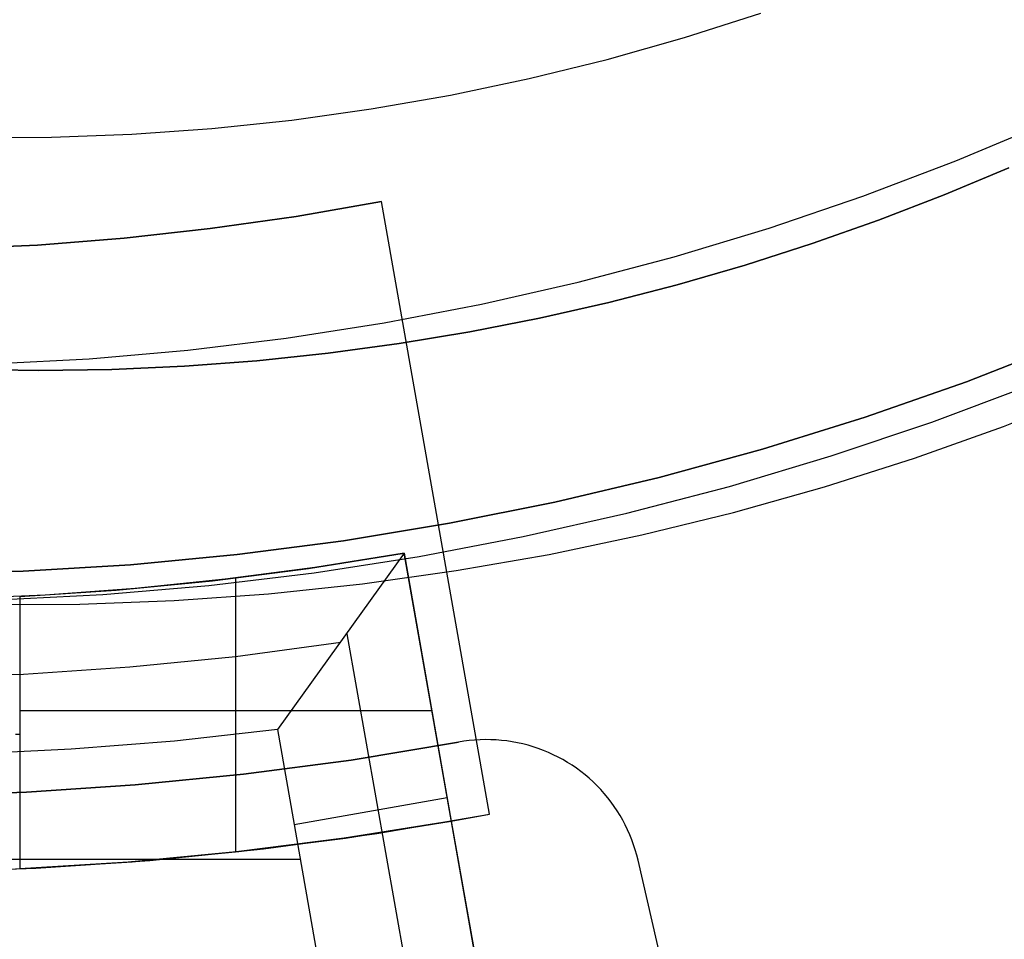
# Model space of a CAD drawing. Header units: millimetres. Extents: x 8929 to 10091, y -2708 to -1691.
# Tile 92 of 196: x 9510.98 to 9517.31, y -2080.29 to -2074.38. Entities that reach past the tile are written whole.
import ezdxf

# ---------------------------------------------------------------- set-up
doc = ezdxf.new("R2010")
doc.units = ezdxf.units.MM
for name, color, linetype in [('1', 7, 'Continuous'), ('COLOR EXT', 7, 'Continuous'), ('PLASTICO NEGRO', 7, 'Continuous')]:
    doc.layers.add(name, color=color, linetype=linetype)

msp = doc.modelspace()

# ---------------------------------------------------------------- linework, layer by layer
at = {"layer": '1', "color": 7, "true_color": 0xffffff}
for p, q in [((9515.2528, -2074.4926, 36.4032), (9515.7453, -2074.3358, 36.4032)), ((9514.7553, -2074.6327, 36.4032), (9515.2528, -2074.4926, 36.4032)), ((9514.2533, -2074.7559, 36.4032), (9514.7553, -2074.6327, 36.4032)), ((9513.7475, -2074.862, 36.4032), (9514.2533, -2074.7559, 36.4032)), ((9513.2383, -2074.951, 36.4032), (9513.7475, -2074.862, 36.4032)), ((9512.7265, -2075.0228, 36.4032), (9513.2383, -2074.951, 36.4032)), ((9512.2125, -2075.0773, 36.4032), (9512.7265, -2075.0228, 36.4032)), ((9516.998, -2075.2858, 40.5102), (9517.5864, -2075.0391, 40.5102)), ((9516.998, -2075.2858, 43.1354), (9517.5864, -2075.0391, 43.1354)), ((9511.1804, -2075.1339, 36.4032), (9511.6969, -2075.1143, 36.4032)), ((9511.6969, -2075.1143, 36.4032), (9512.2125, -2075.0773, 36.4032)), ((9510.6636, -2075.1361, 36.4032), (9511.1804, -2075.1339, 36.4032)), ((9516.4014, -2075.5121, 40.5102), (9516.998, -2075.2858, 40.5102)), ((9516.4014, -2075.5121, 43.1354), (9516.998, -2075.2858, 43.1354)), ((9516.9237, -2075.5048, 37.885), (9517.3409, -2075.3313, 37.885)), ((9517.3409, -2075.3313, 43.1354), (9516.9237, -2075.5048, 43.1354)), ((9516.5016, -2075.6669, 37.885), (9516.9237, -2075.5048, 37.885)), ((9516.9237, -2075.5048, 43.1354), (9516.5016, -2075.6669, 43.1354)), ((9515.7974, -2075.7176, 40.5102), (9516.4014, -2075.5121, 40.5102)), ((9515.7974, -2075.7176, 43.1354), (9516.4014, -2075.5121, 43.1354)), ((9516.0746, -2075.8172, 37.885), (9516.5016, -2075.6669, 37.885)), ((9516.5016, -2075.6669, 43.1354), (9516.0746, -2075.8172, 43.1354)), ((9515.1867, -2075.9021, 40.5102), (9515.7974, -2075.7176, 40.5102)), ((9515.1867, -2075.9021, 43.1354), (9515.7974, -2075.7176, 43.1354)), ((9515.6428, -2075.9556, 37.885), (9516.0746, -2075.8172, 37.885)), ((9516.0746, -2075.8172, 43.1354), (9515.6428, -2075.9556, 43.1354)), ((9514.5699, -2076.0655, 40.5102), (9515.1867, -2075.9021, 40.5102)), ((9514.5699, -2076.0655, 43.1354), (9515.1867, -2075.9021, 43.1354)), ((9515.2065, -2076.0819, 37.885), (9515.6428, -2075.9556, 37.885)), ((9515.6428, -2075.9556, 43.1354), (9515.2065, -2076.0819, 43.1354)), ((9513.9479, -2076.2075, 40.5102), (9514.5699, -2076.0655, 40.5102)), ((9513.9479, -2076.2075, 43.1354), (9514.5699, -2076.0655, 43.1354)), ((9514.7658, -2076.1959, 37.885), (9515.2065, -2076.0819, 37.885)), ((9515.2065, -2076.0819, 43.1354), (9514.7658, -2076.1959, 43.1354)), ((9514.3208, -2076.2971, 37.885), (9514.7658, -2076.1959, 37.885)), ((9514.7658, -2076.1959, 43.1354), (9514.3208, -2076.2971, 43.1354)), ((9513.3213, -2076.3279, 40.5102), (9513.9479, -2076.2075, 40.5102)), ((9513.3213, -2076.3279, 43.1354), (9513.9479, -2076.2075, 43.1354)), ((9512.691, -2076.4266, 40.5102), (9513.3213, -2076.3279, 40.5102)), ((9512.691, -2076.4266, 43.1354), (9513.3213, -2076.3279, 43.1354)), ((9513.8717, -2076.3856, 37.885), (9514.3208, -2076.2971, 37.885)), ((9514.3208, -2076.2971, 43.1354), (9513.8717, -2076.3856, 43.1354)), ((9513.4185, -2076.461, 37.885), (9513.8717, -2076.3856, 37.885)), ((9513.8717, -2076.3856, 43.1354), (9513.4185, -2076.461, 43.1354)), ((9512.0576, -2076.5035, 40.5102), (9512.691, -2076.4266, 40.5102)), ((9512.0576, -2076.5035, 43.1354), (9512.691, -2076.4266, 43.1354)), ((9511.422, -2076.5585, 40.5102), (9512.0576, -2076.5035, 40.5102)), ((9511.422, -2076.5585, 43.1354), (9512.0576, -2076.5035, 43.1354)), ((9512.9615, -2076.523, 37.885), (9513.4185, -2076.461, 37.885)), ((9513.4185, -2076.461, 43.1354), (9512.9615, -2076.523, 43.1354)), ((9510.7848, -2076.5915, 40.5102), (9511.422, -2076.5585, 40.5102)), ((9510.7848, -2076.5915, 43.1354), (9511.422, -2076.5585, 43.1354)), ((9512.0366, -2076.6062, 37.885), (9512.5008, -2076.5715, 37.885)), ((9512.5008, -2076.5715, 43.1354), (9512.0366, -2076.6062, 43.1354)), ((9512.5008, -2076.5715, 37.885), (9512.9615, -2076.523, 37.885)), ((9512.9615, -2076.523, 43.1354), (9512.5008, -2076.5715, 43.1354)), ((9510.624, -2076.6253, 37.885), (9511.098, -2076.6333, 37.885)), ((9511.098, -2076.6333, 43.1354), (9510.624, -2076.6253, 43.1354)), ((9511.098, -2076.6333, 37.885), (9511.5689, -2076.6269, 37.885)), ((9511.5689, -2076.6269, 43.1354), (9511.098, -2076.6333, 43.1354)), ((9511.5689, -2076.6269, 37.885), (9512.0366, -2076.6062, 37.885)), ((9512.0366, -2076.6062, 43.1354), (9511.5689, -2076.6269, 43.1354)), ((9516.8444, -2076.9656, 44.6532), (9517.4839, -2076.726, 44.6532)), ((9517.306, -2076.993, 44.6532), (9517.8716, -2076.7698, 44.6532)), ((9516.1971, -2077.1833, 44.6532), (9516.8444, -2076.9656, 44.6532)), ((9516.7331, -2077.1969, 44.6532), (9517.306, -2076.993, 44.6532)), ((9515.5428, -2077.3788, 44.6532), (9516.1971, -2077.1833, 44.6532)), ((9516.1537, -2077.3814, 44.6532), (9516.7331, -2077.1969, 44.6532)), ((9514.8821, -2077.5518, 44.6532), (9515.5428, -2077.3788, 44.6532)), ((9515.5684, -2077.5462, 44.6532), (9516.1537, -2077.3814, 44.6532)), ((9514.216, -2077.7021, 44.6532), (9514.8821, -2077.5518, 44.6532)), ((9514.9779, -2077.6911, 44.6532), (9515.5684, -2077.5462, 44.6532)), ((9513.5451, -2077.8296, 44.6532), (9514.216, -2077.7021, 44.6532)), ((9514.3828, -2077.816, 44.6532), (9514.9779, -2077.6911, 44.6532)), ((9512.8702, -2077.9341, 44.6532), (9513.5451, -2077.8296, 44.6532)), ((9513.7838, -2077.9207, 44.6532), (9514.3828, -2077.816, 44.6532)), ((9512.1922, -2078.0155, 44.6532), (9512.8702, -2077.9341, 44.6532)), ((9513.1816, -2078.0052, 44.6532), (9513.7838, -2077.9207, 44.6532)), ((9511.5118, -2078.0738, 44.6532), (9512.1922, -2078.0155, 44.6532)), ((9512.5769, -2078.0692, 44.6532), (9513.1816, -2078.0052, 44.6532)), ((9510.8297, -2078.1087, 44.6532), (9511.5118, -2078.0738, 44.6532)), ((9511.9704, -2078.1128, 44.6532), (9512.5769, -2078.0692, 44.6532)), ((9510.7547, -2078.1384, 44.6532), (9511.3628, -2078.1359, 44.6532)), ((9511.3628, -2078.1359, 44.6532), (9511.9704, -2078.1128, 44.6532))]:
    msp.add_line(p, q, dxfattribs=at)
at = {"layer": '1', "color": 7, "true_color": 0xf4f4f4}
for p, q in [((9517.067, -2076.7057, 206.5665), (9517.7104, -2076.4555, 206.5665)), ((9517.7104, -2076.4555, 208.3851), (9517.067, -2076.7057, 208.3851)), ((9517.067, -2076.7057, 207.4758), (9517.7104, -2076.4555, 207.4758)), ((9516.4152, -2076.9336, 206.5665), (9517.067, -2076.7057, 206.5665)), ((9517.067, -2076.7057, 208.3851), (9516.4152, -2076.9336, 208.3851)), ((9516.4152, -2076.9336, 207.4758), (9517.067, -2076.7057, 207.4758)), ((9515.756, -2077.1388, 206.5665), (9516.4152, -2076.9336, 206.5665)), ((9516.4152, -2076.9336, 208.3851), (9515.756, -2077.1388, 208.3851)), ((9515.756, -2077.1388, 207.4758), (9516.4152, -2076.9336, 207.4758)), ((9515.0901, -2077.3212, 206.5665), (9515.756, -2077.1388, 206.5665)), ((9515.756, -2077.1388, 208.3851), (9515.0901, -2077.3212, 208.3851)), ((9515.0901, -2077.3212, 207.4758), (9515.756, -2077.1388, 207.4758)), ((9514.4183, -2077.4804, 206.5665), (9515.0901, -2077.3212, 206.5665)), ((9515.0901, -2077.3212, 208.3851), (9514.4183, -2077.4804, 208.3851)), ((9514.4183, -2077.4804, 207.4758), (9515.0901, -2077.3212, 207.4758)), ((9513.7414, -2077.6164, 206.5665), (9514.4183, -2077.4804, 206.5665)), ((9514.4183, -2077.4804, 208.3851), (9513.7414, -2077.6164, 208.3851)), ((9513.7414, -2077.6164, 207.4758), (9514.4183, -2077.4804, 207.4758)), ((9513.0602, -2077.729, 206.5665), (9513.7414, -2077.6164, 206.5665)), ((9513.7414, -2077.6164, 208.3851), (9513.0602, -2077.729, 208.3851)), ((9513.0602, -2077.729, 207.4758), (9513.7414, -2077.6164, 207.4758)), ((9512.3755, -2077.8179, 206.5665), (9513.0602, -2077.729, 206.5665)), ((9513.0602, -2077.729, 208.3851), (9512.3755, -2077.8179, 208.3851)), ((9512.3755, -2077.8179, 207.4758), (9513.0602, -2077.729, 207.4758)), ((9511.6882, -2077.8832, 206.5665), (9512.3755, -2077.8179, 206.5665)), ((9512.3755, -2077.8179, 208.3851), (9511.6882, -2077.8832, 208.3851)), ((9511.6882, -2077.8832, 207.4758), (9512.3755, -2077.8179, 207.4758)), ((9510.999, -2077.9247, 206.5665), (9511.6882, -2077.8832, 206.5665)), ((9511.6882, -2077.8832, 208.3851), (9510.999, -2077.9247, 208.3851)), ((9510.999, -2077.9247, 207.4758), (9511.6882, -2077.8832, 207.4758)), ((9510.3088, -2077.9424, 206.5665), (9510.999, -2077.9247, 206.5665)), ((9510.999, -2077.9247, 208.3851), (9510.3088, -2077.9424, 208.3851)), ((9510.3088, -2077.9424, 207.4758), (9510.999, -2077.9247, 207.4758))]:
    msp.add_line(p, q, dxfattribs=at)
at = {"layer": 'COLOR EXT', "color": 30, "true_color": 0xff8d00}
for p, q in [((9513.3042, -2075.5469, 20.1035), (9512.7545, -2075.6429, 20.1035)), ((9512.7545, -2075.6429, 16.6035), (9513.3042, -2075.5469, 16.6035)), ((9513.3042, -2075.5469, 18.3535), (9512.7545, -2075.6429, 18.3535)), ((9513.3042, -2075.5469, 16.6035), (9513.3042, -2075.5469, 20.1035)), ((9513.9988, -2079.4864, 16.6035), (9513.3042, -2075.5469, 16.6035)), ((9513.9988, -2079.4864, 20.1035), (9513.3042, -2075.5469, 20.1035)), ((9513.9988, -2079.4864, 18.3535), (9513.3042, -2075.5469, 18.3535)), ((9512.7545, -2075.6429, 20.1035), (9512.2021, -2075.7215, 20.1035)), ((9512.2021, -2075.7215, 16.6035), (9512.7545, -2075.6429, 16.6035)), ((9512.7545, -2075.6429, 18.3535), (9512.2021, -2075.7215, 18.3535)), ((9512.2021, -2075.7215, 20.1035), (9511.6475, -2075.7828, 20.1035)), ((9511.6475, -2075.7828, 16.6035), (9512.2021, -2075.7215, 16.6035)), ((9512.2021, -2075.7215, 18.3535), (9511.6475, -2075.7828, 18.3535)), ((9511.6475, -2075.7828, 20.1035), (9511.0913, -2075.8266, 20.1035)), ((9511.0913, -2075.8266, 16.6035), (9511.6475, -2075.7828, 16.6035)), ((9511.6475, -2075.7828, 18.3535), (9511.0913, -2075.8266, 18.3535)), ((9511.0913, -2075.8266, 20.1035), (9510.5339, -2075.8529, 20.1035)), ((9510.5339, -2075.8529, 16.6035), (9511.0913, -2075.8266, 16.6035)), ((9511.0913, -2075.8266, 18.3535), (9510.5339, -2075.8529, 18.3535)), ((9513.6515, -2077.5167, 16.6035), (9513.6515, -2077.5167, 20.1035)), ((9513.449, -2077.8078, 33.9035), (9512.6337, -2078.9428, 34.9035)), ((9512.8343, -2077.9064, 31.9035), (9513.449, -2077.8078, 31.9035)), ((9513.449, -2077.8078, 33.9035), (9512.8746, -2077.9005, 33.9035)), ((9513.449, -2077.8078, 32.6535), (9512.8746, -2077.9005, 32.6535)), ((9513.449, -2077.8078, 31.9035), (9513.449, -2077.8078, 33.9035)), ((9513.449, -2077.8078, 31.9035), (9513.7529, -2079.5313, 31.9035)), ((9514.022, -2081.0577, 33.9035), (9513.449, -2077.8078, 33.9035)), ((9512.2168, -2077.9858, 31.9035), (9512.8343, -2077.9064, 31.9035)), ((9512.8746, -2077.9005, 33.9035), (9512.2979, -2077.9765, 33.9035)), ((9512.8746, -2077.9005, 32.6535), (9512.2979, -2077.9765, 32.6535)), ((9512.2979, -2077.9765, 33.9035), (9511.7191, -2078.0356, 33.9035)), ((9512.2979, -2077.9765, 32.6535), (9511.7191, -2078.0356, 32.6535)), ((9512.3644, -2077.9686, 31.9035), (9512.3644, -2079.7302, 31.9035)), ((9511.7191, -2078.0356, 33.9035), (9511.1389, -2078.0779, 33.9035)), ((9511.7191, -2078.0356, 32.6535), (9511.1389, -2078.0779, 32.6535)), ((9511.5972, -2078.0459, 31.9035), (9512.2168, -2077.9858, 31.9035)), ((9511.1389, -2078.0779, 33.9035), (9510.5577, -2078.1032, 33.9035)), ((9511.1389, -2078.0779, 32.6535), (9510.5577, -2078.1032, 32.6535)), ((9510.976, -2078.0867, 31.9035), (9511.5972, -2078.0459, 31.9035)), ((9510.976, -2078.0867, 31.9035), (9510.976, -2079.8387, 31.9035)), ((9513.0813, -2078.3268, 34.3557), (9513.5321, -2080.8835, 34.3557)), ((9512.3645, -2078.4721, 34.4035), (9513.0423, -2078.3811, 34.4035)), ((9511.684, -2078.5404, 34.4035), (9512.3645, -2078.4721, 34.4035)), ((9511.0015, -2078.586, 34.4035), (9511.684, -2078.5404, 34.4035)), ((9510.318, -2078.6088, 34.4035), (9511.0015, -2078.586, 34.4035)), ((9513.628, -2078.8233, 31.9035), (9510.976, -2078.8233, 31.9035)), ((9510.976, -2078.9742, 31.9035), (9510.9497, -2078.9742, 31.8696)), ((9512.6337, -2078.9428, 34.9035), (9511.9716, -2079.0167, 34.9035)), ((9512.6337, -2078.9428, 34.9035), (9512.8944, -2080.4216, 34.9035)), ((9511.9716, -2079.0167, 34.9035), (9511.3075, -2079.0694, 34.9035)), ((9511.3075, -2079.0694, 34.9035), (9510.6421, -2079.1011, 34.9035)), ((9512.7413, -2079.5532, 34.9035), (9513.7261, -2079.3795, 33.9035)), ((9513.2737, -2079.6102, 16.6035), (9513.9988, -2079.4864, 16.6035)), ((9513.7529, -2079.5313, 20.1035), (9513.9988, -2079.4864, 20.1035)), ((9513.9988, -2079.4864, 16.6035), (9513.9988, -2079.4864, 20.1035)), ((9513.7529, -2079.5313, 31.9035), (9513.0627, -2079.6416, 31.9035)), ((9513.0714, -2079.6403, 24.2535), (9513.7529, -2079.5313, 24.2535)), ((9513.7529, -2079.5313, 31.9035), (9513.7529, -2079.5313, 20.1035)), ((9513.7529, -2079.5313, 20.1035), (9514.3172, -2082.7319, 20.1035)), ((9513.7529, -2079.5313, 25.2535), (9515.6196, -2090.1179, 25.2535)), ((9512.5448, -2079.7095, 16.6035), (9513.2737, -2079.6102, 16.6035)), ((9513.0627, -2079.6416, 31.9035), (9512.3694, -2079.7296, 31.9035)), ((9512.3867, -2079.7277, 24.2535), (9513.0714, -2079.6403, 24.2535)), ((9512.3694, -2079.7296, 31.9035), (9511.6736, -2079.7953, 31.9035)), ((9511.6997, -2079.7933, 24.2535), (9512.3867, -2079.7277, 24.2535)), ((9511.8129, -2079.784, 16.6035), (9512.5448, -2079.7095, 16.6035)), ((9512.7808, -2079.7773, 34.9035), (9507.1712, -2079.7773, 34.9035)), ((9511.6736, -2079.7953, 31.9035), (9510.976, -2079.8387, 31.9035)), ((9511.0109, -2079.8371, 24.2535), (9511.6997, -2079.7933, 24.2535)), ((9511.079, -2079.8337, 16.6035), (9511.8129, -2079.784, 16.6035)), ((9510.3211, -2079.859, 24.2535), (9511.0109, -2079.8371, 24.2535)), ((9510.3438, -2079.8586, 16.6035), (9511.079, -2079.8337, 16.6035)), ((9510.976, -2079.8387, 31.9035), (9510.9497, -2079.8401, 31.8696))]:
    msp.add_line(p, q, dxfattribs=at)
at = {"layer": 'PLASTICO NEGRO', "color": 254, "true_color": 0xcad1ee}
for p, q in [((9513.8, -2079.0239, 29.9035), (9513.1095, -2079.1385, 29.9035)), ((9513.8, -2079.0239, 31.4035), (9513.1095, -2079.1385, 31.4035)), ((9513.1095, -2079.1385, 30.6535), (9513.8, -2079.0239, 30.6535)), ((9513.8342, -2079.0182, 29.9035), (9513.8, -2079.0239, 29.9035)), ((9513.8342, -2079.0182, 31.4035), (9513.8, -2079.0239, 31.4035)), ((9513.8342, -2079.0182, 30.6535), (9513.8, -2079.0239, 30.6535)), ((9513.8, -2079.0239, 29.9035), (9513.8, -2079.0239, 31.4035)), ((9513.8686, -2079.0137, 29.9035), (9513.8342, -2079.0182, 29.9035)), ((9513.8686, -2079.0137, 31.4035), (9513.8342, -2079.0182, 31.4035)), ((9513.8686, -2079.0137, 30.6535), (9513.8342, -2079.0182, 30.6535)), ((9513.9031, -2079.0105, 29.9035), (9513.8686, -2079.0137, 29.9035)), ((9513.9031, -2079.0105, 31.4035), (9513.8686, -2079.0137, 31.4035)), ((9513.9031, -2079.0105, 30.6535), (9513.8686, -2079.0137, 30.6535)), ((9513.9377, -2079.0084, 29.9035), (9513.9031, -2079.0105, 29.9035)), ((9513.9377, -2079.0084, 31.4035), (9513.9031, -2079.0105, 31.4035)), ((9513.9377, -2079.0084, 30.6535), (9513.9031, -2079.0105, 30.6535)), ((9513.9724, -2079.0076, 29.9035), (9513.9377, -2079.0084, 29.9035)), ((9513.9724, -2079.0076, 31.4035), (9513.9377, -2079.0084, 31.4035)), ((9513.9724, -2079.0076, 30.6535), (9513.9377, -2079.0084, 30.6535)), ((9514.0071, -2079.0079, 29.9035), (9513.9724, -2079.0076, 29.9035)), ((9514.0071, -2079.0079, 31.4035), (9513.9724, -2079.0076, 31.4035)), ((9514.0071, -2079.0079, 30.6535), (9513.9724, -2079.0076, 30.6535)), ((9514.0417, -2079.0094, 29.9035), (9514.0071, -2079.0079, 29.9035)), ((9514.0417, -2079.0094, 31.4035), (9514.0071, -2079.0079, 31.4035)), ((9514.0417, -2079.0094, 30.6535), (9514.0071, -2079.0079, 30.6535)), ((9514.0763, -2079.0122, 29.9035), (9514.0417, -2079.0094, 29.9035)), ((9514.0763, -2079.0122, 31.4035), (9514.0417, -2079.0094, 31.4035)), ((9514.0763, -2079.0122, 30.6535), (9514.0417, -2079.0094, 30.6535)), ((9514.1107, -2079.0161, 29.9035), (9514.0763, -2079.0122, 29.9035)), ((9514.1107, -2079.0161, 31.4035), (9514.0763, -2079.0122, 31.4035)), ((9514.1107, -2079.0161, 30.6535), (9514.0763, -2079.0122, 30.6535)), ((9514.145, -2079.0212, 29.9035), (9514.1107, -2079.0161, 29.9035)), ((9514.145, -2079.0212, 31.4035), (9514.1107, -2079.0161, 31.4035)), ((9514.145, -2079.0212, 30.6535), (9514.1107, -2079.0161, 30.6535)), ((9514.1791, -2079.0276, 29.9035), (9514.145, -2079.0212, 29.9035)), ((9514.1791, -2079.0276, 31.4035), (9514.145, -2079.0212, 31.4035)), ((9514.1791, -2079.0276, 30.6535), (9514.145, -2079.0212, 30.6535)), ((9514.213, -2079.0351, 29.9035), (9514.1791, -2079.0276, 29.9035)), ((9514.213, -2079.0351, 31.4035), (9514.1791, -2079.0276, 31.4035)), ((9514.213, -2079.0351, 30.6535), (9514.1791, -2079.0276, 30.6535)), ((9514.2465, -2079.0437, 29.9035), (9514.213, -2079.0351, 29.9035)), ((9514.2465, -2079.0437, 31.4035), (9514.213, -2079.0351, 31.4035)), ((9514.2465, -2079.0437, 30.6535), (9514.213, -2079.0351, 30.6535)), ((9514.2798, -2079.0535, 29.9035), (9514.2465, -2079.0437, 29.9035)), ((9514.2798, -2079.0535, 31.4035), (9514.2465, -2079.0437, 31.4035)), ((9514.2798, -2079.0535, 30.6535), (9514.2465, -2079.0437, 30.6535)), ((9514.3127, -2079.0645, 29.9035), (9514.2798, -2079.0535, 29.9035)), ((9514.3127, -2079.0645, 31.4035), (9514.2798, -2079.0535, 31.4035)), ((9514.3127, -2079.0645, 30.6535), (9514.2798, -2079.0535, 30.6535)), ((9514.3452, -2079.0766, 29.9035), (9514.3127, -2079.0645, 29.9035)), ((9514.3452, -2079.0766, 31.4035), (9514.3127, -2079.0645, 31.4035)), ((9514.3452, -2079.0766, 30.6535), (9514.3127, -2079.0645, 30.6535)), ((9514.3773, -2079.0898, 29.9035), (9514.3452, -2079.0766, 29.9035)), ((9514.3773, -2079.0898, 31.4035), (9514.3452, -2079.0766, 31.4035)), ((9514.3773, -2079.0898, 30.6535), (9514.3452, -2079.0766, 30.6535)), ((9514.4088, -2079.1042, 29.9035), (9514.3773, -2079.0898, 29.9035)), ((9514.4088, -2079.1042, 31.4035), (9514.3773, -2079.0898, 31.4035)), ((9514.4088, -2079.1042, 30.6535), (9514.3773, -2079.0898, 30.6535)), ((9514.4399, -2079.1196, 29.9035), (9514.4088, -2079.1042, 29.9035)), ((9514.4399, -2079.1196, 31.4035), (9514.4088, -2079.1042, 31.4035)), ((9514.4399, -2079.1196, 30.6535), (9514.4088, -2079.1042, 30.6535)), ((9514.4704, -2079.1361, 29.9035), (9514.4399, -2079.1196, 29.9035)), ((9514.4704, -2079.1361, 31.4035), (9514.4399, -2079.1196, 31.4035)), ((9514.4704, -2079.1361, 30.6535), (9514.4399, -2079.1196, 30.6535)), ((9513.1095, -2079.1385, 29.9035), (9512.4156, -2079.2302, 29.9035)), ((9513.1095, -2079.1385, 31.4035), (9512.4156, -2079.2302, 31.4035)), ((9512.4156, -2079.2302, 30.6535), (9513.1095, -2079.1385, 30.6535)), ((9514.5003, -2079.1536, 29.9035), (9514.4704, -2079.1361, 29.9035)), ((9514.5003, -2079.1536, 31.4035), (9514.4704, -2079.1361, 31.4035)), ((9514.5003, -2079.1536, 30.6535), (9514.4704, -2079.1361, 30.6535)), ((9514.5296, -2079.1722, 29.9035), (9514.5003, -2079.1536, 29.9035)), ((9514.5296, -2079.1722, 31.4035), (9514.5003, -2079.1536, 31.4035)), ((9514.5296, -2079.1722, 30.6535), (9514.5003, -2079.1536, 30.6535)), ((9514.5582, -2079.1917, 29.9035), (9514.5296, -2079.1722, 29.9035)), ((9514.5582, -2079.1917, 31.4035), (9514.5296, -2079.1722, 31.4035)), ((9514.5582, -2079.1917, 30.6535), (9514.5296, -2079.1722, 30.6535)), ((9512.4156, -2079.2302, 29.9035), (9511.7191, -2079.2991, 29.9035)), ((9512.4156, -2079.2302, 31.4035), (9511.7191, -2079.2991, 31.4035)), ((9511.7191, -2079.2991, 30.6535), (9512.4156, -2079.2302, 30.6535)), ((9514.5862, -2079.2123, 29.9035), (9514.5582, -2079.1917, 29.9035)), ((9514.5862, -2079.2123, 31.4035), (9514.5582, -2079.1917, 31.4035)), ((9514.5862, -2079.2123, 30.6535), (9514.5582, -2079.1917, 30.6535)), ((9514.6134, -2079.2338, 29.9035), (9514.5862, -2079.2123, 29.9035)), ((9514.6134, -2079.2338, 31.4035), (9514.5862, -2079.2123, 31.4035)), ((9514.6134, -2079.2338, 30.6535), (9514.5862, -2079.2123, 30.6535)), ((9514.6398, -2079.2562, 29.9035), (9514.6134, -2079.2338, 29.9035)), ((9514.6398, -2079.2562, 31.4035), (9514.6134, -2079.2338, 31.4035)), ((9514.6398, -2079.2562, 30.6535), (9514.6134, -2079.2338, 30.6535)), ((9511.7191, -2079.2991, 29.9035), (9511.0206, -2079.3451, 29.9035)), ((9511.7191, -2079.2991, 31.4035), (9511.0206, -2079.3451, 31.4035)), ((9511.0206, -2079.3451, 30.6535), (9511.7191, -2079.2991, 30.6535)), ((9514.6655, -2079.2795, 29.9035), (9514.6398, -2079.2562, 29.9035)), ((9514.6655, -2079.2795, 31.4035), (9514.6398, -2079.2562, 31.4035)), ((9514.6655, -2079.2795, 30.6535), (9514.6398, -2079.2562, 30.6535)), ((9514.6903, -2079.3037, 29.9035), (9514.6655, -2079.2795, 29.9035)), ((9514.6903, -2079.3037, 31.4035), (9514.6655, -2079.2795, 31.4035)), ((9514.6903, -2079.3037, 30.6535), (9514.6655, -2079.2795, 30.6535)), ((9514.7143, -2079.3288, 29.9035), (9514.6903, -2079.3037, 29.9035)), ((9514.7143, -2079.3288, 31.4035), (9514.6903, -2079.3037, 31.4035)), ((9514.7143, -2079.3288, 30.6535), (9514.6903, -2079.3037, 30.6535)), ((9511.0206, -2079.3451, 29.9035), (9510.3211, -2079.3679, 29.9035)), ((9511.0206, -2079.3451, 31.4035), (9510.3211, -2079.3679, 31.4035)), ((9510.3211, -2079.3679, 30.6535), (9511.0206, -2079.3451, 30.6535)), ((9514.712, -2079.3263, 29.9035), (9514.712, -2079.3263, 31.4035)), ((9514.7374, -2079.3546, 29.9035), (9514.7143, -2079.3288, 29.9035)), ((9514.7374, -2079.3546, 31.4035), (9514.7143, -2079.3288, 31.4035)), ((9514.7374, -2079.3546, 30.6535), (9514.7143, -2079.3288, 30.6535)), ((9514.7596, -2079.3813, 29.9035), (9514.7374, -2079.3546, 29.9035)), ((9514.7596, -2079.3813, 31.4035), (9514.7374, -2079.3546, 31.4035)), ((9514.7596, -2079.3813, 30.6535), (9514.7374, -2079.3546, 30.6535)), ((9514.7808, -2079.4087, 29.9035), (9514.7596, -2079.3813, 29.9035)), ((9514.7808, -2079.4087, 31.4035), (9514.7596, -2079.3813, 31.4035)), ((9514.7808, -2079.4087, 30.6535), (9514.7596, -2079.3813, 30.6535)), ((9514.8011, -2079.4368, 29.9035), (9514.7808, -2079.4087, 29.9035)), ((9514.8011, -2079.4368, 31.4035), (9514.7808, -2079.4087, 31.4035)), ((9514.8011, -2079.4368, 30.6535), (9514.7808, -2079.4087, 30.6535)), ((9514.8204, -2079.4656, 29.9035), (9514.8011, -2079.4368, 29.9035)), ((9514.8204, -2079.4656, 31.4035), (9514.8011, -2079.4368, 31.4035)), ((9514.8204, -2079.4656, 30.6535), (9514.8011, -2079.4368, 30.6535)), ((9514.8387, -2079.4951, 29.9035), (9514.8204, -2079.4656, 29.9035)), ((9514.8387, -2079.4951, 31.4035), (9514.8204, -2079.4656, 31.4035)), ((9514.8387, -2079.4951, 30.6535), (9514.8204, -2079.4656, 30.6535)), ((9514.8559, -2079.5252, 29.9035), (9514.8387, -2079.4951, 29.9035)), ((9514.8559, -2079.5252, 31.4035), (9514.8387, -2079.4951, 31.4035)), ((9514.8559, -2079.5252, 30.6535), (9514.8387, -2079.4951, 30.6535)), ((9514.8721, -2079.5559, 29.9035), (9514.8559, -2079.5252, 29.9035)), ((9514.8721, -2079.5559, 31.4035), (9514.8559, -2079.5252, 31.4035)), ((9514.8721, -2079.5559, 30.6535), (9514.8559, -2079.5252, 30.6535)), ((9514.8872, -2079.5871, 29.9035), (9514.8721, -2079.5559, 29.9035)), ((9514.8872, -2079.5871, 31.4035), (9514.8721, -2079.5559, 31.4035)), ((9514.8872, -2079.5871, 30.6535), (9514.8721, -2079.5559, 30.6535)), ((9514.9013, -2079.6188, 29.9035), (9514.8872, -2079.5871, 29.9035)), ((9514.9013, -2079.6188, 31.4035), (9514.8872, -2079.5871, 31.4035)), ((9514.9013, -2079.6188, 30.6535), (9514.8872, -2079.5871, 30.6535)), ((9514.9142, -2079.6509, 29.9035), (9514.9013, -2079.6188, 29.9035)), ((9514.9142, -2079.6509, 31.4035), (9514.9013, -2079.6188, 31.4035)), ((9514.9142, -2079.6509, 30.6535), (9514.9013, -2079.6188, 30.6535)), ((9514.926, -2079.6836, 29.9035), (9514.9142, -2079.6509, 29.9035)), ((9514.926, -2079.6836, 31.4035), (9514.9142, -2079.6509, 31.4035)), ((9514.926, -2079.6836, 30.6535), (9514.9142, -2079.6509, 30.6535)), ((9514.9367, -2079.7165, 29.9035), (9514.926, -2079.6836, 29.9035)), ((9514.9367, -2079.7165, 31.4035), (9514.926, -2079.6836, 31.4035)), ((9514.9367, -2079.7165, 30.6535), (9514.926, -2079.6836, 30.6535)), ((9514.9462, -2079.7499, 29.9035), (9514.9367, -2079.7165, 29.9035)), ((9514.9462, -2079.7499, 31.4035), (9514.9367, -2079.7165, 31.4035)), ((9514.9462, -2079.7499, 30.6535), (9514.9367, -2079.7165, 30.6535)), ((9514.9545, -2079.7835, 29.9035), (9514.9462, -2079.7499, 29.9035)), ((9514.9545, -2079.7835, 31.4035), (9514.9462, -2079.7499, 31.4035)), ((9514.9545, -2079.7835, 30.6535), (9514.9462, -2079.7499, 30.6535)), ((9515.1787, -2080.7591, 29.9035), (9514.9545, -2079.7835, 29.9035)), ((9515.1787, -2080.7591, 31.4035), (9514.9545, -2079.7835, 31.4035)), ((9514.9545, -2079.7835, 29.9035), (9514.9545, -2079.7835, 31.4035)), ((9515.1787, -2080.7591, 30.6535), (9514.9545, -2079.7835, 30.6535)), ((9515.0666, -2080.2713, 29.9035), (9515.0666, -2080.2713, 31.4035))]:
    msp.add_line(p, q, dxfattribs=at)

doc.saveas('drawing.dxf')
